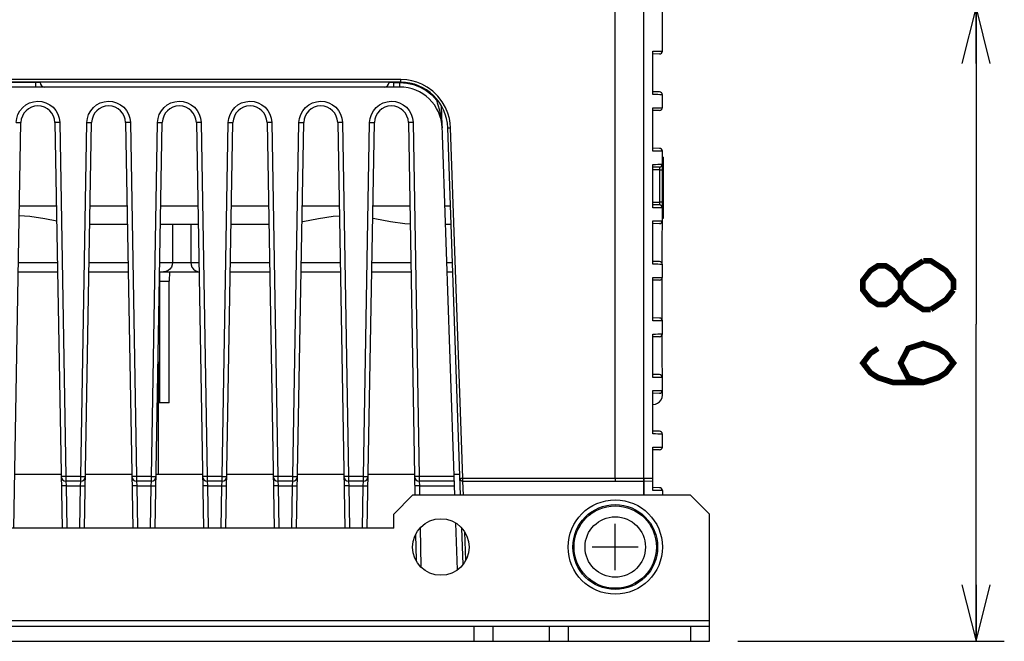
# Model space of a CAD drawing. Extents: x 30 to 410, y 34 to 287.
# Tile 7 of 66: x 81 to 116, y 39 to 61. Entities that reach past the tile are written whole.
import ezdxf

# ---------------------------------------------------------------- set-up
doc = ezdxf.new("R2010")
doc.units = 0
doc.header["$LTSCALE"] = 23.1
doc.layers.get('0').update_dxf_attribs({"linetype": 'CONTINUOUS'})
for name, color, linetype in [('ALL_AXIS', 7, 'CONTINUOUS'), ('ALL_CURVE', 7, 'CONTINUOUS'), ('ALL_DIM', 7, 'CONTINUOUS'), ('ALL_FEATURES', 7, 'CONTINUOUS')]:
    doc.layers.add(name, color=color, linetype=linetype)
doc.dimstyles.get("Standard").update_dxf_attribs({"dimtxt": 2.5, "dimasz": 2.5, "dimexe": 1.25, "dimexo": 0.625, "dimtad": 1, "dimcen": 2.5, "dimazin": 3, "dimtfac": 1, "dimtmove": 0, "dimatfit": 3})

# ---------------------------------------------------------------- blocks, each defined once
blk = doc.blocks.new('_OPEN')
at = {"color": 0, "linetype": 'BYBLOCK'}
for p, q in [((0, 0), (-1, 0.25)), ((-1, -0.25), (0, 0)), ((-1, 0), (0, 0))]:
    blk.add_line(p, q, dxfattribs=at)
blk = doc.blocks.new('*D14')
at = {"layer": 'ALL_DIM', "color": 2, "linetype": 'CONTINUOUS'}
for p, q in [((102.806, 61.779), (115.566, 61.779)), ((114.566, 61.779), (114.566, 50.562)), ((114.566, 39.346), (114.566, 50.562)), ((106.139, 39.346), (115.566, 39.346))]:
    blk.add_line(p, q, dxfattribs=at)
at = {"layer": 'ALL_DIM', "color": 2, "linetype": 'CONTINUOUS', "xscale": 2, "yscale": 2, "zscale": 2}
for p, rotation in [((114.566, 61.779), 90), ((114.566, 39.346), 270)]:
    blk.add_blockref('_OPEN', p, dxfattribs=dict(at, rotation=rotation))

msp = doc.modelspace()

# ---------------------------------------------------------------- linework, layer by layer
at = {"layer": 'ALL_AXIS', "color": 7, "linetype": 'CONTINUOUS'}
for p, q in [((85.639, 49.227), (85.639, 45.246)), ((82.208, 45.246), (80.569, 45.246)), ((84.708, 45.246), (83.069, 45.246)), ((87.208, 45.246), (85.569, 45.246)), ((89.708, 45.246), (88.069, 45.246)), ((92.208, 45.246), (90.569, 45.246)), ((94.708, 45.246), (93.069, 45.246)), ((96.313, 45.246), (96.111, 45.246))]:
    msp.add_line(p, q, dxfattribs=at)
for centre, radius in [((101.806, 42.679), 1.667), ((101.806, 42.679), 1.5), ((95.639, 42.679), 1)]:
    msp.add_circle(centre, radius, dxfattribs=at)
at = {"layer": 'ALL_AXIS', "color": 9, "linetype": 'CONTINUOUS'}
for radius in [1.457, 1.069]:
    msp.add_circle((101.806, 42.679), radius, dxfattribs=at)
at = {"layer": 'ALL_CURVE', "color": 40, "linetype": 'CONTINUOUS'}
for p, q in [((101.806, 41.862), (101.806, 43.496)), ((102.622, 42.679), (100.989, 42.679))]:
    msp.add_line(p, q, dxfattribs=at)
at = {"layer": 'ALL_DIM', "color": 2, "linetype": 'CONTINUOUS', "const_width": 0.2}
for points in [[(111.899, 51.766), (111.632, 51.422), (111.366, 51.25), (111.099, 51.25), (110.832, 51.422), (110.566, 51.766), (110.566, 52.11), (110.832, 52.454), (111.099, 52.626), (111.366, 52.626), (111.632, 52.454), (111.899, 52.11)], [(112.966, 51.078), (112.699, 51.078), (112.432, 51.25), (112.166, 51.422), (111.899, 51.766), (111.899, 52.11), (112.166, 52.454), (112.699, 52.798)], [(112.699, 52.798), (112.966, 52.798), (113.232, 52.626), (113.499, 52.454), (113.766, 52.11), (113.766, 51.766)], [(113.766, 51.766), (113.499, 51.422), (112.966, 51.078)], [(112.699, 48.498), (112.166, 48.67), (111.899, 49.186), (112.166, 49.702), (112.699, 49.874), (113.232, 49.702), (113.499, 49.53), (113.766, 49.186), (113.499, 48.842), (113.232, 48.67), (112.699, 48.498), (111.632, 48.498), (111.099, 48.67), (110.832, 48.842), (110.566, 49.186), (110.832, 49.53), (111.099, 49.702)]]:
    msp.add_lwpolyline(points, dxfattribs=at)
at = {"layer": 'ALL_FEATURES', "color": 7, "linetype": 'CONTINUOUS'}
for p, q in [((101.806, 45.111), (101.806, 65.112)), ((103.472, 60.216), (103.472, 61.808)), ((103.139, 58.678), (103.139, 60.21)), ((103.374, 60.116), (103.139, 60.112)), ((94.219, 59.112), (56.059, 59.112)), ((94.184, 58.946), (56.094, 58.946)), ((81.466, 59.112), (81.467, 59.106)), ((93.805, 59.106), (93.805, 59.112)), ((103.374, 58.775), (103.139, 58.779)), ((103.472, 58.216), (103.472, 58.675)), ((96.137, 44.512), (95.656, 58.283)), ((103.139, 56.678), (103.139, 58.21)), ((103.374, 58.116), (103.139, 58.112)), ((80.536, 43.346), (80.787, 57.687)), ((81.991, 57.687), (82.242, 43.346)), ((83.036, 43.346), (83.287, 57.687)), ((84.491, 57.687), (84.742, 43.346)), ((85.536, 43.346), (85.787, 57.687)), ((86.991, 57.687), (87.242, 43.346)), ((88.036, 43.346), (88.287, 57.687)), ((89.491, 57.687), (89.742, 43.346)), ((90.536, 43.346), (90.787, 57.687)), ((91.991, 57.687), (92.242, 43.346)), ((93.036, 43.346), (93.287, 57.687)), ((94.491, 57.687), (94.721, 44.512)), ((96.339, 44.512), (95.885, 57.504)), ((103.374, 56.775), (103.139, 56.779)), ((103.472, 54.216), (103.472, 56.675)), ((103.506, 56.466), (103.472, 56.466)), ((103.506, 56.466), (103.506, 54.3)), ((103.139, 54.678), (103.139, 56.21)), ((103.374, 56.116), (103.139, 56.112)), ((103.374, 54.775), (103.139, 54.779)), ((84.554, 54.079), (83.224, 54.079)), ((87.054, 54.079), (85.724, 54.079)), ((89.554, 54.079), (88.224, 54.079)), ((96.005, 54.079), (95.803, 54.079)), ((103.139, 52.678), (103.139, 54.21)), ((103.374, 54.116), (103.139, 54.112)), ((103.506, 54.3), (103.472, 54.3)), ((103.374, 52.775), (103.139, 52.779)), ((103.472, 52.216), (103.472, 52.675)), ((80.695, 52.412), (82.083, 52.412)), ((83.195, 52.412), (84.583, 52.412)), ((85.695, 52.412), (87.083, 52.412)), ((88.195, 52.412), (89.583, 52.412)), ((90.695, 52.412), (92.083, 52.412)), ((93.195, 52.412), (94.583, 52.412)), ((95.861, 52.412), (96.063, 52.412)), ((86.029, 52.099), (86.029, 52.079)), ((86.029, 47.779), (86.029, 52.079)), ((103.139, 50.678), (103.139, 52.21)), ((103.374, 52.116), (103.139, 52.112)), ((103.374, 50.775), (103.139, 50.779)), ((103.472, 50.216), (103.472, 50.675)), ((103.139, 48.678), (103.139, 50.21)), ((103.374, 50.116), (103.139, 50.112)), ((103.374, 48.775), (103.139, 48.779)), ((103.472, 48.052), (103.472, 48.675)), ((103.139, 46.678), (103.139, 48.21)), ((103.374, 48.116), (103.139, 48.112)), ((86.029, 47.779), (85.639, 47.779)), ((103.374, 46.775), (103.139, 46.779)), ((103.472, 46.216), (103.472, 46.675)), ((103.139, 44.679), (103.139, 46.21)), ((103.374, 46.116), (103.139, 46.112)), ((82.902, 45.012), (82.376, 45.012)), ((85.402, 45.012), (84.876, 45.012)), ((87.902, 45.012), (87.376, 45.012)), ((90.402, 45.012), (89.876, 45.012)), ((92.902, 45.012), (92.376, 45.012)), ((96.119, 45.012), (94.876, 45.012)), ((96.418, 45.012), (102.806, 45.012)), ((102.806, 45.012), (103.139, 45.018)), ((102.806, 45.017), (102.806, 45.012)), ((102.806, 45.012), (102.806, 44.512)), ((103.374, 44.775), (103.139, 44.779)), ((103.472, 44.675), (103.472, 44.512)), ((94.639, 44.512), (93.972, 43.846)), ((104.472, 44.512), (94.639, 44.512)), ((105.139, 43.846), (104.472, 44.512)), ((93.972, 43.346), (93.972, 43.846)), ((105.139, 39.346), (105.139, 43.846)), ((93.972, 43.346), (56.306, 43.346)), ((96.229, 41.878), (96.171, 43.521)), ((96.424, 42.065), (96.38, 43.343)), ((94.746, 43.121), (94.761, 42.21)), ((45.139, 39.879), (105.139, 39.879)), ((96.806, 39.879), (96.806, 39.346)), ((97.472, 39.879), (97.472, 39.346)), ((99.472, 39.879), (99.472, 39.346)), ((100.139, 39.879), (100.139, 39.346)), ((104.472, 39.879), (104.472, 39.346))]:
    msp.add_line(p, q, dxfattribs=at)
at = {"layer": 'ALL_FEATURES', "color": 9, "linetype": 'CONTINUOUS'}
for p, q in [((102.817, 45.111), (102.817, 61.797)), ((94.219, 59.211), (56.059, 59.211)), ((94.219, 59.112), (94.219, 59.211)), ((81.3, 59.106), (78.311, 59.106)), ((81.3, 59.112), (81.3, 59.106)), ((81.3, 59.106), (81.3, 58.946)), ((93.972, 59.106), (93.972, 59.112)), ((93.972, 59.106), (94.184, 59.106)), ((93.972, 58.946), (93.972, 59.106)), ((94.184, 58.946), (94.184, 59.106)), ((95.481, 58.532), (95.482, 58.485)), ((95.516, 58.486), (95.482, 58.485)), ((82.158, 57.687), (82.376, 45.176)), ((82.902, 45.176), (83.12, 57.687)), ((84.658, 57.687), (84.876, 45.176)), ((85.402, 45.176), (85.62, 57.687)), ((87.158, 57.687), (87.376, 45.176)), ((87.902, 45.176), (88.12, 57.687)), ((89.658, 57.687), (89.876, 45.176)), ((90.402, 45.176), (90.62, 57.687)), ((92.158, 57.687), (92.376, 45.176)), ((92.902, 45.176), (93.12, 57.687)), ((94.658, 57.687), (94.876, 45.176)), ((96.418, 45.111), (95.985, 57.506)), ((103.506, 56.133), (103.472, 56.133)), ((103.374, 56.016), (103.139, 56.012)), ((103.374, 56.016), (103.472, 56.016)), ((103.374, 56.016), (103.374, 54.875)), ((80.735, 54.746), (82.043, 54.746)), ((83.235, 54.746), (84.543, 54.746)), ((85.735, 54.746), (87.043, 54.746)), ((88.235, 54.746), (89.543, 54.746)), ((90.735, 54.746), (92.043, 54.746)), ((93.235, 54.746), (94.543, 54.746)), ((95.78, 54.746), (95.981, 54.746)), ((103.139, 54.879), (103.374, 54.875)), ((103.472, 54.875), (103.374, 54.875)), ((103.506, 54.633), (103.472, 54.633)), ((86.152, 54.079), (86.152, 52.746)), ((86.793, 54.079), (86.793, 52.746)), ((80.7, 52.746), (82.078, 52.746)), ((83.2, 52.746), (84.578, 52.746)), ((85.7, 52.746), (87.078, 52.746)), ((88.2, 52.746), (89.578, 52.746)), ((90.7, 52.746), (92.078, 52.746)), ((93.2, 52.746), (94.578, 52.746)), ((95.849, 52.746), (96.051, 52.746)), ((85.695, 47.779), (85.695, 52.412)), ((85.689, 52.079), (86.029, 52.079)), ((82.902, 45.176), (82.376, 45.176)), ((82.376, 45.176), (82.376, 45.012)), ((82.376, 45.012), (82.382, 44.849)), ((82.896, 44.849), (82.902, 45.012)), ((82.902, 45.012), (82.902, 45.176)), ((85.402, 45.176), (84.876, 45.176)), ((84.876, 45.176), (84.876, 45.012)), ((84.876, 45.012), (84.882, 44.849)), ((85.396, 44.849), (85.402, 45.012)), ((85.402, 45.012), (85.402, 45.176)), ((87.902, 45.176), (87.376, 45.176)), ((87.376, 45.176), (87.376, 45.012)), ((87.376, 45.012), (87.382, 44.849)), ((87.896, 44.849), (87.902, 45.012)), ((87.902, 45.012), (87.902, 45.176)), ((90.402, 45.176), (89.876, 45.176)), ((89.876, 45.176), (89.876, 45.012)), ((89.876, 45.012), (89.882, 44.849)), ((90.396, 44.849), (90.402, 45.012)), ((90.402, 45.012), (90.402, 45.176)), ((92.902, 45.176), (92.376, 45.176)), ((92.376, 45.176), (92.376, 45.012)), ((92.376, 45.012), (92.382, 44.849)), ((92.896, 44.849), (92.902, 45.012)), ((92.902, 45.012), (92.902, 45.176)), ((96.114, 45.176), (94.876, 45.176)), ((94.876, 45.176), (94.876, 45.012)), ((94.876, 45.012), (94.882, 44.849)), ((96.418, 45.111), (102.807, 45.111)), ((96.418, 45.012), (96.418, 45.111)), ((96.439, 44.512), (96.421, 45.012)), ((102.807, 45.111), (103.038, 45.114)), ((102.817, 45.012), (102.817, 44.512)), ((103.038, 45.114), (103.139, 45.116)), ((82.382, 44.849), (82.896, 44.849)), ((82.382, 44.849), (82.408, 43.346)), ((82.87, 43.346), (82.896, 44.849)), ((84.882, 44.849), (85.396, 44.849)), ((84.882, 44.849), (84.908, 43.346)), ((85.37, 43.346), (85.396, 44.849)), ((87.382, 44.849), (87.896, 44.849)), ((87.382, 44.849), (87.408, 43.346)), ((87.87, 43.346), (87.896, 44.849)), ((89.882, 44.849), (90.396, 44.849)), ((89.882, 44.849), (89.908, 43.346)), ((90.37, 43.346), (90.396, 44.849)), ((92.382, 44.849), (92.896, 44.849)), ((92.382, 44.849), (92.408, 43.346)), ((92.87, 43.346), (92.896, 44.849)), ((94.882, 44.849), (96.125, 44.849)), ((94.882, 44.849), (94.888, 44.512)), ((94.908, 43.354), (94.932, 41.978)), ((96.519, 42.214), (96.485, 43.203)), ((45.139, 40.079), (105.139, 40.079))]:
    msp.add_line(p, q, dxfattribs=at)
at = {"layer": 'ALL_FEATURES', "color": 3, "linetype": 'CONTINUOUS'}
msp.add_line((45.139, 39.346), (105.139, 39.346), dxfattribs=at)
at = {"layer": 'ALL_FEATURES', "color": 9, "linetype": 'CONTINUOUS'}
for points in [[(103.139, 60.21), (103.231, 60.211), (103.311, 60.213), (103.376, 60.214), (103.427, 60.215), (103.461, 60.216), (103.472, 60.216)], [(95.985, 57.506), (95.972, 57.664), (95.943, 57.833), (95.89, 58.02), (95.807, 58.219), (95.688, 58.425), (95.533, 58.626), (95.351, 58.801), (95.158, 58.94), (94.968, 59.044), (94.785, 59.118), (94.612, 59.166), (94.43, 59.198), (94.219, 59.211)], [(81.467, 59.107), (81.462, 59.105), (81.45, 59.104), (81.43, 59.104), (81.403, 59.104), (81.372, 59.105), (81.337, 59.105), (81.3, 59.106)], [(93.972, 59.106), (93.935, 59.105), (93.9, 59.105), (93.868, 59.104), (93.842, 59.104), (93.822, 59.104), (93.81, 59.105), (93.805, 59.107)], [(94.184, 59.106), (94.436, 59.087), (94.676, 59.032), (94.907, 58.942), (95.122, 58.818), (95.315, 58.664), (95.482, 58.485)], [(103.472, 58.675), (103.462, 58.675), (103.432, 58.675), (103.383, 58.675), (103.317, 58.676), (103.235, 58.677), (103.139, 58.678)], [(80.62, 57.687), (80.637, 57.836), (80.682, 57.977), (80.754, 58.107), (80.849, 58.221), (80.964, 58.314), (81.094, 58.384), (81.236, 58.427), (81.384, 58.443), (81.531, 58.429), (81.673, 58.388), (81.805, 58.32), (81.922, 58.228), (82.018, 58.116), (82.092, 57.986), (82.14, 57.841), (82.158, 57.687)], [(83.12, 57.687), (83.137, 57.836), (83.182, 57.977), (83.254, 58.107), (83.349, 58.221), (83.464, 58.314), (83.594, 58.384), (83.736, 58.427), (83.884, 58.443), (84.031, 58.429), (84.173, 58.388), (84.305, 58.32), (84.422, 58.228), (84.518, 58.116), (84.592, 57.986), (84.64, 57.841), (84.658, 57.687)], [(85.62, 57.687), (85.637, 57.836), (85.682, 57.977), (85.754, 58.107), (85.849, 58.221), (85.964, 58.314), (86.094, 58.384), (86.236, 58.427), (86.384, 58.443), (86.531, 58.429), (86.673, 58.388), (86.805, 58.32), (86.922, 58.228), (87.018, 58.116), (87.092, 57.986), (87.14, 57.841), (87.158, 57.687)], [(88.12, 57.687), (88.137, 57.836), (88.182, 57.977), (88.254, 58.107), (88.349, 58.221), (88.464, 58.314), (88.594, 58.384), (88.736, 58.427), (88.884, 58.443), (89.031, 58.429), (89.173, 58.388), (89.305, 58.32), (89.422, 58.228), (89.518, 58.116), (89.592, 57.986), (89.64, 57.841), (89.658, 57.687)], [(90.62, 57.687), (90.637, 57.836), (90.682, 57.977), (90.754, 58.107), (90.849, 58.221), (90.964, 58.314), (91.094, 58.384), (91.236, 58.427), (91.384, 58.443), (91.531, 58.429), (91.673, 58.388), (91.805, 58.32), (91.922, 58.228), (92.018, 58.116), (92.092, 57.986), (92.14, 57.841), (92.158, 57.687)], [(93.12, 57.687), (93.137, 57.836), (93.182, 57.977), (93.254, 58.107), (93.349, 58.221), (93.464, 58.314), (93.594, 58.384), (93.736, 58.427), (93.884, 58.443), (94.031, 58.429), (94.173, 58.388), (94.305, 58.32), (94.422, 58.228), (94.518, 58.116), (94.592, 57.986), (94.64, 57.841), (94.658, 57.687)], [(95.482, 58.485), (95.514, 58.386), (95.547, 58.281), (95.58, 58.162), (95.613, 58.028), (95.643, 57.878)], [(103.139, 58.21), (103.231, 58.211), (103.311, 58.213), (103.376, 58.214), (103.427, 58.215), (103.461, 58.216), (103.472, 58.216)], [(95.643, 57.878), (95.663, 57.746), (95.676, 57.621), (95.683, 57.498)], [(80.62, 57.687), (80.671, 57.686), (80.718, 57.686), (80.755, 57.686), (80.778, 57.686), (80.787, 57.687)], [(82.158, 57.687), (82.106, 57.686), (82.06, 57.686), (82.023, 57.686), (81.999, 57.686), (81.991, 57.687)], [(83.12, 57.687), (83.171, 57.686), (83.218, 57.686), (83.255, 57.686), (83.278, 57.686), (83.287, 57.687)], [(84.658, 57.687), (84.606, 57.686), (84.56, 57.686), (84.523, 57.686), (84.499, 57.686), (84.491, 57.687)], [(85.62, 57.687), (85.671, 57.686), (85.718, 57.686), (85.755, 57.686), (85.778, 57.686), (85.787, 57.687)], [(87.158, 57.687), (87.106, 57.686), (87.06, 57.686), (87.023, 57.686), (86.999, 57.686), (86.991, 57.687)], [(88.12, 57.687), (88.171, 57.686), (88.218, 57.686), (88.255, 57.686), (88.278, 57.686), (88.287, 57.687)], [(89.658, 57.687), (89.606, 57.686), (89.56, 57.686), (89.523, 57.686), (89.499, 57.686), (89.491, 57.687)], [(90.62, 57.687), (90.671, 57.686), (90.718, 57.686), (90.755, 57.686), (90.778, 57.686), (90.787, 57.687)], [(92.158, 57.687), (92.106, 57.686), (92.06, 57.686), (92.023, 57.686), (91.999, 57.686), (91.991, 57.687)], [(93.12, 57.687), (93.171, 57.686), (93.218, 57.686), (93.255, 57.686), (93.278, 57.686), (93.287, 57.687)], [(94.658, 57.687), (94.606, 57.686), (94.56, 57.686), (94.523, 57.686), (94.499, 57.686), (94.491, 57.687)], [(95.885, 57.504), (95.89, 57.503), (95.904, 57.503), (95.926, 57.504), (95.954, 57.505), (95.985, 57.506)], [(103.472, 56.675), (103.462, 56.675), (103.432, 56.675), (103.383, 56.675), (103.317, 56.676), (103.235, 56.677), (103.139, 56.678)], [(103.139, 56.21), (103.231, 56.211), (103.311, 56.213), (103.376, 56.214), (103.427, 56.215), (103.461, 56.216), (103.472, 56.216)], [(103.374, 56.116), (103.374, 56.114), (103.375, 56.106), (103.375, 56.095), (103.375, 56.079), (103.375, 56.06), (103.374, 56.039), (103.374, 56.016)], [(103.472, 54.675), (103.462, 54.675), (103.432, 54.675), (103.383, 54.675), (103.317, 54.676), (103.235, 54.677), (103.139, 54.678)], [(103.374, 54.875), (103.374, 54.853), (103.375, 54.831), (103.375, 54.812), (103.375, 54.797), (103.375, 54.785), (103.374, 54.777), (103.374, 54.775)], [(103.139, 54.21), (103.231, 54.211), (103.311, 54.213), (103.376, 54.214), (103.427, 54.215), (103.461, 54.216), (103.472, 54.216)], [(86.152, 52.746), (86.141, 52.659), (86.109, 52.579), (86.058, 52.51), (85.992, 52.457), (85.914, 52.424), (85.831, 52.412)], [(86.793, 52.746), (86.804, 52.659), (86.836, 52.579), (86.887, 52.51), (86.953, 52.457), (87.03, 52.424), (87.083, 52.416)], [(103.472, 52.675), (103.462, 52.675), (103.432, 52.675), (103.383, 52.675), (103.317, 52.676), (103.235, 52.677), (103.139, 52.678)], [(103.139, 52.21), (103.231, 52.211), (103.311, 52.213), (103.376, 52.214), (103.427, 52.215), (103.461, 52.216), (103.472, 52.216)], [(103.472, 50.675), (103.462, 50.675), (103.432, 50.675), (103.383, 50.675), (103.317, 50.676), (103.235, 50.677), (103.139, 50.678)], [(103.139, 50.21), (103.231, 50.211), (103.311, 50.213), (103.376, 50.214), (103.427, 50.215), (103.461, 50.216), (103.472, 50.216)], [(103.472, 48.675), (103.462, 48.675), (103.432, 48.675), (103.383, 48.675), (103.317, 48.676), (103.235, 48.677), (103.139, 48.678)], [(103.139, 48.21), (103.231, 48.211), (103.311, 48.213), (103.376, 48.214), (103.427, 48.215), (103.461, 48.216), (103.472, 48.216)], [(103.472, 46.675), (103.462, 46.675), (103.432, 46.675), (103.383, 46.675), (103.317, 46.676), (103.235, 46.677), (103.139, 46.678)], [(103.139, 46.21), (103.231, 46.211), (103.311, 46.213), (103.376, 46.214), (103.427, 46.215), (103.461, 46.216), (103.472, 46.216)], [(82.376, 45.176), (82.334, 45.175), (82.293, 45.175), (82.259, 45.175), (82.232, 45.175), (82.215, 45.175), (82.21, 45.176)], [(82.902, 45.176), (82.944, 45.175), (82.985, 45.175), (83.019, 45.175), (83.046, 45.175), (83.063, 45.175), (83.068, 45.176)], [(84.876, 45.176), (84.834, 45.175), (84.793, 45.175), (84.759, 45.175), (84.732, 45.175), (84.715, 45.175), (84.71, 45.176)], [(85.402, 45.176), (85.444, 45.175), (85.485, 45.175), (85.519, 45.175), (85.546, 45.175), (85.563, 45.175), (85.568, 45.176)], [(87.376, 45.176), (87.334, 45.175), (87.293, 45.175), (87.259, 45.175), (87.232, 45.175), (87.215, 45.175), (87.21, 45.176)], [(87.902, 45.176), (87.944, 45.175), (87.985, 45.175), (88.019, 45.175), (88.046, 45.175), (88.063, 45.175), (88.068, 45.176)], [(89.876, 45.176), (89.834, 45.175), (89.793, 45.175), (89.759, 45.175), (89.732, 45.175), (89.715, 45.175), (89.71, 45.176)], [(90.402, 45.176), (90.444, 45.175), (90.485, 45.175), (90.519, 45.175), (90.546, 45.175), (90.563, 45.175), (90.568, 45.176)], [(92.376, 45.176), (92.334, 45.175), (92.293, 45.175), (92.259, 45.175), (92.232, 45.175), (92.215, 45.175), (92.21, 45.176)], [(92.902, 45.176), (92.944, 45.175), (92.985, 45.175), (93.019, 45.175), (93.046, 45.175), (93.063, 45.175), (93.068, 45.176)], [(94.876, 45.176), (94.834, 45.175), (94.793, 45.175), (94.759, 45.175), (94.732, 45.175), (94.715, 45.175), (94.71, 45.176)], [(96.318, 45.109), (96.323, 45.108), (96.337, 45.108), (96.359, 45.109), (96.387, 45.11), (96.418, 45.111)], [(102.817, 45.111), (102.818, 45.08), (102.818, 45.053), (102.818, 45.031), (102.818, 45.017), (102.817, 45.012)], [(82.382, 44.849), (82.331, 44.848), (82.284, 44.847), (82.247, 44.847), (82.224, 44.848), (82.215, 44.849)], [(82.896, 44.849), (82.947, 44.848), (82.994, 44.847), (83.031, 44.847), (83.054, 44.848), (83.063, 44.849)], [(84.882, 44.849), (84.831, 44.848), (84.784, 44.847), (84.747, 44.847), (84.724, 44.848), (84.715, 44.849)], [(85.396, 44.849), (85.447, 44.848), (85.494, 44.847), (85.531, 44.847), (85.554, 44.848), (85.563, 44.849)], [(87.382, 44.849), (87.331, 44.848), (87.284, 44.847), (87.247, 44.847), (87.224, 44.848), (87.215, 44.849)], [(87.896, 44.849), (87.947, 44.848), (87.994, 44.847), (88.031, 44.847), (88.054, 44.848), (88.063, 44.849)], [(89.882, 44.849), (89.831, 44.848), (89.784, 44.847), (89.747, 44.847), (89.724, 44.848), (89.715, 44.849)], [(90.396, 44.849), (90.447, 44.848), (90.494, 44.847), (90.531, 44.847), (90.554, 44.848), (90.563, 44.849)], [(92.382, 44.849), (92.331, 44.848), (92.284, 44.847), (92.247, 44.847), (92.224, 44.848), (92.215, 44.849)], [(92.896, 44.849), (92.947, 44.848), (92.994, 44.847), (93.031, 44.847), (93.054, 44.848), (93.063, 44.849)], [(94.882, 44.849), (94.831, 44.848), (94.784, 44.847), (94.747, 44.847), (94.724, 44.848), (94.715, 44.849)], [(103.383, 44.676), (103.235, 44.678), (103.139, 44.679)], [(103.472, 44.675), (103.462, 44.675), (103.432, 44.675), (103.383, 44.676)]]:
    msp.add_lwpolyline(points, dxfattribs=at)
at = {"layer": 'ALL_FEATURES', "color": 7, "linetype": 'CONTINUOUS'}
for points in [[(82.052, 54.205), (81.635, 54.282), (81.108, 54.365), (80.729, 54.389)], [(92.049, 54.378), (91.834, 54.365), (91.307, 54.282), (90.753, 54.18), (90.725, 54.176)], [(94.554, 54.093), (94.36, 54.105), (93.857, 54.18), (93.3, 54.283), (93.227, 54.294)], [(103.468, 52.704), (103.468, 52.84), (103.47, 53.531), (103.472, 54.214)], [(86.039, 52.354), (86.038, 52.291), (86.034, 52.195), (86.029, 52.099)], [(86.034, 52.412), (86.038, 52.4), (86.039, 52.354)], [(103.467, 50.707), (103.467, 50.747), (103.466, 51.446), (103.467, 52.144), (103.467, 52.185)], [(103.472, 48.677), (103.47, 49.36), (103.468, 50.051), (103.468, 50.187)], [(103.139, 47.719), (103.225, 47.73), (103.306, 47.764), (103.375, 47.816), (103.428, 47.886), (103.461, 47.966), (103.472, 48.052)], [(101.806, 45.111), (101.806, 45.08), (101.806, 45.053), (101.806, 45.031), (101.805, 45.017), (101.805, 45.012)], [(102.807, 45.111), (102.807, 45.08), (102.807, 45.053), (102.807, 45.031), (102.806, 45.017)]]:
    msp.add_lwpolyline(points, dxfattribs=at)
for centre, radius, start, end in [((103.372, 60.216), 0.1, 271, 360), ((81.633, 59.112), 0.167, 182, 270), ((93.639, 59.112), 0.167, 270, 358), ((94.184, 57.446), 1.5, 2, 90), ((94.219, 57.446), 1.667, 2, 90), ((103.372, 58.675), 0.1, 0, 89), ((81.389, 57.677), 0.602, 1, 179), ((83.889, 57.677), 0.602, 1, 179), ((86.389, 57.677), 0.602, 1, 179), ((88.889, 57.677), 0.602, 1, 179), ((91.389, 57.677), 0.602, 1, 179), ((93.889, 57.677), 0.602, 1, 179), ((103.372, 58.216), 0.1, 271, 360), ((103.372, 56.675), 0.1, 0, 89), ((103.372, 56.216), 0.1, 271, 0), ((103.372, 54.675), 0.1, 0, 89), ((103.372, 54.216), 0.1, 271, 360), ((103.372, 52.675), 0.1, 0, 89), ((103.372, 52.216), 0.1, 271, 360), ((103.372, 50.675), 0.1, 0, 89), ((103.372, 50.216), 0.1, 271, 360), ((103.372, 48.675), 0.1, 0, 89), ((103.372, 48.216), 0.1, 271, 360), ((103.372, 46.675), 0.1, 0, 89), ((103.372, 46.216), 0.1, 271, 360), ((82.376, 45.179), 0.167, 181, 270), ((82.902, 45.179), 0.167, 270, 359), ((84.876, 45.179), 0.167, 181, 270), ((85.402, 45.179), 0.167, 270, 359), ((87.376, 45.179), 0.167, 181, 270), ((87.902, 45.179), 0.167, 270, 359), ((89.876, 45.179), 0.167, 181, 270), ((90.402, 45.179), 0.167, 270, 359), ((92.376, 45.179), 0.167, 181, 270), ((92.902, 45.179), 0.167, 270, 359), ((94.876, 45.179), 0.167, 181, 270), ((96.418, 45.112), 0.1, 182, 270), ((103.372, 44.675), 0.1, 0, 89)]:
    msp.add_arc(centre, radius, start, end, dxfattribs=at)

# ---------------------------------------------------------------- dimensions: what is measured, and where the dimension line sits
at = {"layer": 'ALL_DIM', "color": 2, "linetype": 'CONTINUOUS'}
dim = msp.add_linear_dim(base=(114.566, 61.779), p1=(105.139, 39.346), p2=(101.806, 61.779), angle=90, dimstyle='Standard', dxfattribs=at)
dim.commit()
dim.dimension.update_dxf_attribs({"geometry": '*D14', "text_midpoint": (114.566, 47.81), "dimtype": 128})

doc.saveas('drawing.dxf')
